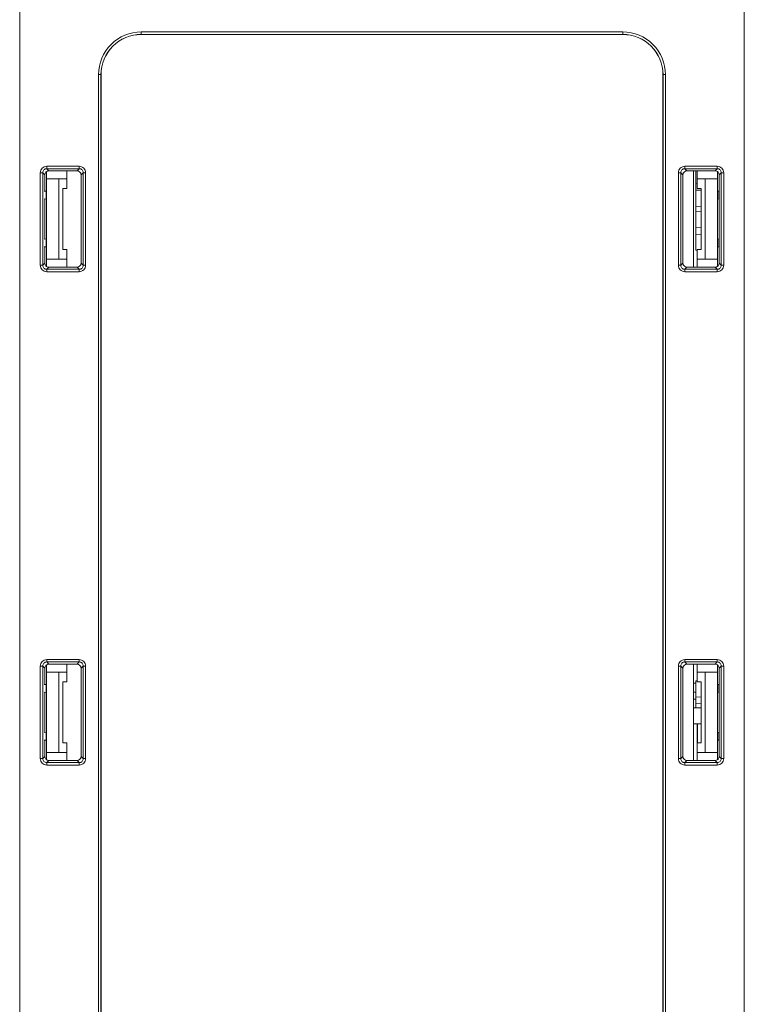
# Model space of a CAD drawing. Header units: millimetres. Extents: x -594 to 595, y -419 to 422.
# Tile 112 of 124: x 150 to 241, y 167 to 290. Entities that reach past the tile are written whole.
import ezdxf

# ---------------------------------------------------------------- set-up
doc = ezdxf.new("R2010")
doc.units = ezdxf.units.MM
doc.header["$MEASUREMENT"] = 0
doc.layers.add('layer 1', color=7, linetype='Continuous')

msp = doc.modelspace()

# ---------------------------------------------------------------- linework, layer by layer
at = {"layer": 'layer 1', "lineweight": 9}
for points in [[(150.2181, 48.7951), (150.2181, 48.7951), (150.2181, 296.0653), (150.2181, 296.0653)], [(240.503, 296.0653), (240.503, 296.0653), (240.503, 48.7951), (240.503, 48.7951)], [(165.3605, 288.3565), (165.3605, 288.3565), (165.3605, 288.6751), (165.3605, 288.6751)], [(225.3605, 288.6751), (225.3605, 288.6751), (165.3605, 288.6751), (165.3605, 288.6751)], [(225.3605, 288.6751), (225.3605, 288.6751), (225.3605, 288.3565), (225.3605, 288.3565)], [(165.3605, 288.3763), (165.3605, 288.3763), (225.3605, 288.3763), (225.3605, 288.3763)], [(165.3605, 288.3565), (165.3605, 288.3565), (225.3605, 288.3565), (225.3605, 288.3565)], [(160.0418, 283.3565), (160.0418, 283.3565), (160.0418, 63.3565), (160.0418, 63.3565)], [(160.0418, 283.3565), (160.0418, 283.3565), (160.3605, 283.3565), (160.3605, 283.3565)], [(160.3407, 63.3565), (160.3407, 63.3565), (160.3407, 283.3565), (160.3407, 283.3565)], [(160.3605, 63.3565), (160.3605, 63.3565), (160.3605, 283.3565), (160.3605, 283.3565)], [(230.3605, 283.3565), (230.3605, 283.3565), (230.3605, 63.3565), (230.3605, 63.3565)], [(230.3605, 283.3565), (230.3605, 283.3565), (230.6791, 283.3565), (230.6791, 283.3565)], [(230.3803, 283.3565), (230.3803, 283.3565), (230.3803, 63.3565), (230.3803, 63.3565)], [(230.6791, 63.3565), (230.6791, 63.3565), (230.6791, 283.3565), (230.6791, 283.3565)], [(153.5818, 271.2821), (153.5417, 271.256), (153.5056, 271.2244), (153.4744, 271.1882)], [(153.5818, 271.2821), (153.6593, 271.3324), (153.755, 271.3616), (153.8474, 271.3616)], [(153.5865, 271.6298), (153.5865, 271.6298), (153.5865, 271.9294), (153.5865, 271.9294)], [(157.6345, 271.9294), (157.6345, 271.9294), (153.5865, 271.9294), (153.5865, 271.9294)], [(153.5865, 271.6298), (153.5865, 271.6298), (153.8529, 271.3624), (153.8529, 271.3624)], [(153.5865, 271.6298), (153.5865, 271.6298), (157.6345, 271.6298), (157.6345, 271.6298)], [(153.8529, 271.3624), (153.8529, 271.3624), (157.3645, 271.3608), (157.3645, 271.3608)], [(156.1105, 271.3614), (156.1105, 271.3614), (156.1105, 269.1565), (156.1105, 269.1565)], [(157.3586, 271.3616), (157.4741, 271.3617), (157.5962, 271.3191), (157.685, 271.2451)], [(157.3645, 271.3608), (157.3645, 271.3608), (157.6345, 271.6298), (157.6345, 271.6298)], [(157.6345, 271.9294), (157.6345, 271.9294), (157.6345, 271.6298), (157.6345, 271.6298)], [(233.0361, 271.245), (233.1251, 271.3192), (233.2477, 271.3616), (233.3635, 271.3615)], [(233.0865, 271.6298), (233.0865, 271.6298), (233.0865, 271.9294), (233.0865, 271.9294)], [(237.1345, 271.9294), (237.1345, 271.9294), (233.0865, 271.9294), (233.0865, 271.9294)], [(233.0865, 271.6298), (233.0865, 271.6298), (237.1345, 271.6298), (237.1345, 271.6298)], [(233.0865, 271.6298), (233.0865, 271.6298), (233.3566, 271.3607), (233.3566, 271.3607)], [(233.3566, 271.3607), (233.3566, 271.3607), (236.868, 271.3623), (236.868, 271.3623)], [(234.1605, 259.3519), (234.1605, 259.3519), (234.1605, 271.3611), (234.1605, 271.3611)], [(234.4605, 261.4521), (234.4605, 261.4521), (234.4605, 271.3612), (234.4605, 271.3612)], [(234.6105, 269.1565), (234.6105, 269.1565), (234.6105, 271.3613), (234.6105, 271.3613)], [(236.868, 271.3623), (236.868, 271.3623), (237.1345, 271.6298), (237.1345, 271.6298)], [(236.8735, 271.3615), (236.9749, 271.3615), (237.0806, 271.3259), (237.1624, 271.2659)], [(237.1345, 271.9294), (237.1345, 271.9294), (237.1345, 271.6298), (237.1345, 271.6298)], [(152.7876, 271.1305), (152.7876, 271.1305), (152.7876, 259.5825), (152.7876, 259.5825)], [(153.0871, 271.1305), (153.0871, 271.1305), (152.7876, 271.1305), (152.7876, 271.1305)], [(153.0871, 259.5825), (153.0871, 259.5825), (153.0871, 271.1305), (153.0871, 271.1305)], [(153.3543, 270.8633), (153.3543, 270.8633), (153.0871, 271.1305), (153.0871, 271.1305)], [(153.4744, 271.1882), (153.3969, 271.0978), (153.3543, 270.9826), (153.3543, 270.8633)], [(153.3543, 268.8147), (153.3543, 268.8147), (153.3543, 270.8633), (153.3543, 270.8633)], [(153.5605, 259.4495), (153.5605, 259.4495), (153.5605, 271.2634), (153.5605, 271.2634)], [(153.5605, 270.3565), (153.5605, 270.3565), (156.0793, 270.3565), (156.0793, 270.3565)], [(155.1105, 260.3565), (155.1105, 260.3565), (155.1105, 270.3565), (155.1105, 270.3565)], [(157.8646, 270.8613), (157.8646, 271.0096), (157.7988, 271.1502), (157.685, 271.2451)], [(158.1338, 271.1305), (158.1338, 271.1305), (157.8646, 270.8613), (157.8646, 270.8613)], [(157.8646, 270.8613), (157.8646, 270.8613), (157.8646, 259.8517), (157.8646, 259.8517)], [(158.1338, 271.1305), (158.1338, 271.1305), (158.1338, 259.5825), (158.1338, 259.5825)], [(158.1338, 271.1305), (158.1338, 271.1305), (158.4334, 271.1305), (158.4334, 271.1305)], [(158.4334, 259.5825), (158.4334, 259.5825), (158.4334, 271.1305), (158.4334, 271.1305)], [(232.2876, 271.1305), (232.2876, 271.1305), (232.2876, 259.5825), (232.2876, 259.5825)], [(232.5871, 271.1305), (232.5871, 271.1305), (232.2876, 271.1305), (232.2876, 271.1305)], [(232.5871, 259.5825), (232.5871, 259.5825), (232.5871, 271.1305), (232.5871, 271.1305)], [(232.8565, 270.8612), (232.8565, 270.8612), (232.5871, 271.1305), (232.5871, 271.1305)], [(233.0361, 271.245), (232.9223, 271.1502), (232.8565, 271.0096), (232.8565, 270.8612)], [(232.8565, 259.8518), (232.8565, 259.8518), (232.8565, 270.8612), (232.8565, 270.8612)], [(237.1605, 270.3565), (237.1605, 270.3565), (234.6105, 270.3565), (234.6105, 270.3565)], [(235.6105, 270.3565), (235.6105, 270.3565), (235.6105, 260.3565), (235.6105, 260.3565)], [(237.1605, 259.4497), (237.1605, 259.4497), (237.1605, 271.2633), (237.1605, 271.2633)], [(237.2465, 271.1881), (237.2215, 271.2172), (237.1933, 271.2433), (237.1624, 271.2659)], [(237.3666, 270.8633), (237.3666, 270.9825), (237.324, 271.0977), (237.2465, 271.1881)], [(237.6338, 271.1305), (237.6338, 271.1305), (237.3666, 270.8633), (237.3666, 270.8633)], [(237.3666, 270.8633), (237.3666, 270.8633), (237.3666, 259.8497), (237.3666, 259.8497)], [(237.6338, 271.1305), (237.6338, 271.1305), (237.6338, 259.5825), (237.6338, 259.5825)], [(237.6338, 271.1305), (237.6338, 271.1305), (237.9334, 271.1305), (237.9334, 271.1305)], [(237.9334, 259.5825), (237.9334, 259.5825), (237.9334, 271.1305), (237.9334, 271.1305)], [(153.2618, 268.8147), (153.2618, 268.8147), (153.5605, 268.8408), (153.5605, 268.8408)], [(153.4983, 267.8507), (153.4983, 267.8507), (153.4983, 268.8354), (153.4983, 268.8354)], [(155.5905, 261.5565), (155.5905, 261.5565), (155.5905, 269.1565), (155.5905, 269.1565)], [(156.1006, 269.1565), (156.1006, 269.1565), (155.5905, 269.1565), (155.5905, 269.1565)], [(234.6105, 269.7648), (234.6105, 269.7648), (234.4605, 269.7609), (234.4605, 269.7609)], [(235.1247, 268.9347), (235.1247, 268.9347), (234.4605, 268.9521), (234.4605, 268.9521)], [(235.1305, 269.1565), (235.1305, 269.1565), (234.6105, 269.1565), (234.6105, 269.1565)], [(235.1305, 269.1565), (235.1305, 269.1565), (235.1305, 261.5565), (235.1305, 261.5565)], [(237.1605, 268.8408), (237.1605, 268.8408), (237.3596, 268.8234), (237.3596, 268.8234)], [(237.2103, 268.8365), (237.2103, 268.8365), (237.2103, 267.8496), (237.2103, 267.8496)], [(237.3596, 267.8627), (237.3596, 267.8627), (237.3596, 268.8234), (237.3596, 268.8234)], [(153.2618, 267.8714), (153.2618, 267.8714), (153.5605, 267.8453), (153.5605, 267.8453)], [(153.3543, 262.8416), (153.3543, 262.8416), (153.3543, 267.8507), (153.3543, 267.8507)], [(237.3596, 267.8627), (237.3596, 267.8627), (237.1605, 267.8453), (237.1605, 267.8453)], [(235.1305, 266.9345), (235.1305, 266.9345), (234.4605, 266.9521), (234.4605, 266.9521)], [(234.4605, 266.2609), (234.4605, 266.2609), (235.1305, 266.2785), (235.1305, 266.2785)], [(235.1305, 264.2785), (235.1305, 264.2785), (234.4605, 264.2609), (234.4605, 264.2609)], [(153.2618, 262.8416), (153.2618, 262.8416), (153.5605, 262.8677), (153.5605, 262.8677)], [(153.4983, 261.8776), (153.4983, 261.8776), (153.4983, 262.8622), (153.4983, 262.8622)], [(235.1305, 263.4345), (235.1305, 263.4345), (234.4605, 263.4521), (234.4605, 263.4521)], [(237.1605, 262.8677), (237.1605, 262.8677), (237.3596, 262.8503), (237.3596, 262.8503)], [(237.2103, 262.8633), (237.2103, 262.8633), (237.2103, 261.8765), (237.2103, 261.8765)], [(237.3596, 261.8896), (237.3596, 261.8896), (237.3596, 262.8503), (237.3596, 262.8503)], [(153.2618, 261.8983), (153.2618, 261.8983), (153.5605, 261.8722), (153.5605, 261.8722)], [(153.3543, 259.8497), (153.3543, 259.8497), (153.3543, 261.8776), (153.3543, 261.8776)], [(155.5905, 261.5565), (155.5905, 261.5565), (156.1006, 261.5565), (156.1006, 261.5565)], [(156.1105, 261.5565), (156.1105, 261.5565), (156.1105, 259.3516), (156.1105, 259.3516)], [(234.6105, 261.5565), (234.6105, 261.5565), (234.6105, 259.3517), (234.6105, 259.3517)], [(235.1305, 261.5565), (235.1305, 261.5565), (234.6105, 261.5565), (234.6105, 261.5565)], [(237.3596, 261.8896), (237.3596, 261.8896), (237.1605, 261.8722), (237.1605, 261.8722)], [(153.5605, 260.3565), (153.5605, 260.3565), (156.0793, 260.3565), (156.0793, 260.3565)], [(234.6076, 261.4482), (234.6076, 261.4482), (234.4605, 261.4521), (234.4605, 261.4521)], [(234.6105, 260.3565), (234.6105, 260.3565), (234.6105, 259.3517), (234.6105, 259.3517)], [(234.6111, 260.3565), (234.6111, 260.3565), (237.1605, 260.3565), (237.1605, 260.3565)], [(153.0871, 259.5825), (153.0871, 259.5825), (152.7876, 259.5825), (152.7876, 259.5825)], [(153.0871, 259.5825), (153.0871, 259.5825), (153.3543, 259.8497), (153.3543, 259.8497)], [(153.3543, 259.8497), (153.3543, 259.7304), (153.3969, 259.6152), (153.4744, 259.5248)], [(153.8474, 259.3514), (153.7103, 259.3515), (153.5637, 259.4207), (153.4744, 259.5248)], [(153.8529, 259.3506), (153.8529, 259.3506), (153.5865, 259.0831), (153.5865, 259.0831)], [(153.5865, 258.7836), (153.5865, 258.7836), (153.5865, 259.0831), (153.5865, 259.0831)], [(157.6345, 259.0831), (157.6345, 259.0831), (153.5865, 259.0831), (153.5865, 259.0831)], [(157.3645, 259.3522), (157.3645, 259.3522), (153.8529, 259.3506), (153.8529, 259.3506)], [(157.685, 259.4679), (157.596, 259.3937), (157.4733, 259.3513), (157.3575, 259.3514)], [(157.6345, 259.0831), (157.6345, 259.0831), (157.3645, 259.3522), (157.3645, 259.3522)], [(157.6345, 259.0831), (157.6345, 259.0831), (157.6345, 258.7836), (157.6345, 258.7836)], [(157.685, 259.4679), (157.7988, 259.5628), (157.8646, 259.7033), (157.8646, 259.8517)], [(157.8646, 259.8517), (157.8646, 259.8517), (158.1338, 259.5825), (158.1338, 259.5825)], [(158.4334, 259.5825), (158.4334, 259.5825), (158.1338, 259.5825), (158.1338, 259.5825)], [(232.5871, 259.5825), (232.5871, 259.5825), (232.2876, 259.5825), (232.2876, 259.5825)], [(232.5871, 259.5825), (232.5871, 259.5825), (232.8565, 259.8518), (232.8565, 259.8518)], [(232.8565, 259.8518), (232.8565, 259.7034), (232.9223, 259.5628), (233.0361, 259.468)], [(233.3624, 259.3514), (233.2469, 259.3514), (233.1248, 259.394), (233.0361, 259.468)], [(233.3566, 259.3522), (233.3566, 259.3522), (233.0865, 259.0831), (233.0865, 259.0831)], [(233.0865, 258.7836), (233.0865, 258.7836), (233.0865, 259.0831), (233.0865, 259.0831)], [(237.1345, 259.0831), (237.1345, 259.0831), (233.0865, 259.0831), (233.0865, 259.0831)], [(236.868, 259.3506), (236.868, 259.3506), (233.3566, 259.3522), (233.3566, 259.3522)], [(237.1345, 259.0831), (237.1345, 259.0831), (236.868, 259.3506), (236.868, 259.3506)], [(237.1391, 259.431), (237.0616, 259.3807), (236.9659, 259.3515), (236.8735, 259.3514)], [(237.1345, 259.0831), (237.1345, 259.0831), (237.1345, 258.7836), (237.1345, 258.7836)], [(237.1391, 259.431), (237.1792, 259.457), (237.2153, 259.4886), (237.2465, 259.5248)], [(237.2465, 259.5248), (237.324, 259.6153), (237.3666, 259.7305), (237.3666, 259.8497)], [(237.3666, 259.8497), (237.3666, 259.8497), (237.6338, 259.5825), (237.6338, 259.5825)], [(237.9334, 259.5825), (237.9334, 259.5825), (237.6338, 259.5825), (237.6338, 259.5825)], [(153.5865, 258.7836), (153.5865, 258.7836), (157.6345, 258.7836), (157.6345, 258.7836)], [(233.0865, 258.7836), (233.0865, 258.7836), (237.1345, 258.7836), (237.1345, 258.7836)], [(153.5865, 210.1298), (153.5865, 210.1298), (153.5865, 210.4294), (153.5865, 210.4294)], [(157.6345, 210.4294), (157.6345, 210.4294), (153.5865, 210.4294), (153.5865, 210.4294)], [(153.5865, 210.1298), (153.5865, 210.1298), (153.8529, 209.8624), (153.8529, 209.8624)], [(153.5865, 210.1298), (153.5865, 210.1298), (157.6345, 210.1298), (157.6345, 210.1298)], [(157.3645, 209.8608), (157.3645, 209.8608), (157.6345, 210.1298), (157.6345, 210.1298)], [(157.6345, 210.4294), (157.6345, 210.4294), (157.6345, 210.1298), (157.6345, 210.1298)], [(233.0865, 210.1298), (233.0865, 210.1298), (233.0865, 210.4294), (233.0865, 210.4294)], [(237.1345, 210.4294), (237.1345, 210.4294), (233.0865, 210.4294), (233.0865, 210.4294)], [(233.0865, 210.1298), (233.0865, 210.1298), (237.1345, 210.1298), (237.1345, 210.1298)], [(233.0865, 210.1298), (233.0865, 210.1298), (233.3566, 209.8607), (233.3566, 209.8607)], [(236.868, 209.8623), (236.868, 209.8623), (237.1345, 210.1298), (237.1345, 210.1298)], [(237.1345, 210.4294), (237.1345, 210.4294), (237.1345, 210.1298), (237.1345, 210.1298)], [(152.7876, 209.6305), (152.7876, 209.6305), (152.7876, 198.0825), (152.7876, 198.0825)], [(152.7876, 209.6305), (152.7876, 209.6305), (153.0871, 209.6305), (153.0871, 209.6305)], [(153.0871, 198.0825), (153.0871, 198.0825), (153.0871, 209.6305), (153.0871, 209.6305)], [(153.3543, 209.3633), (153.3543, 209.3633), (153.0871, 209.6305), (153.0871, 209.6305)], [(153.4744, 209.6882), (153.3969, 209.5978), (153.3543, 209.4826), (153.3543, 209.3633)], [(153.3543, 207.3147), (153.3543, 207.3147), (153.3543, 209.3633), (153.3543, 209.3633)], [(153.5818, 209.7821), (153.5417, 209.756), (153.5056, 209.7244), (153.4744, 209.6882)], [(153.5605, 197.9495), (153.5605, 197.9495), (153.5605, 209.7634), (153.5605, 209.7634)], [(153.5605, 208.8565), (153.5605, 208.8565), (156.0793, 208.8565), (156.0793, 208.8565)], [(153.5818, 209.7821), (153.6593, 209.8324), (153.755, 209.8616), (153.8474, 209.8616)], [(153.8529, 209.8624), (153.8529, 209.8624), (157.3645, 209.8608), (157.3645, 209.8608)], [(155.1105, 198.8565), (155.1105, 198.8565), (155.1105, 208.8565), (155.1105, 208.8565)], [(156.1105, 209.8614), (156.1105, 209.8614), (156.1105, 207.6565), (156.1105, 207.6565)], [(157.3586, 209.8616), (157.4741, 209.8617), (157.5962, 209.8191), (157.685, 209.7451)], [(157.8646, 209.3613), (157.8646, 209.5096), (157.7988, 209.6502), (157.685, 209.7451)], [(158.1338, 209.6305), (158.1338, 209.6305), (157.8646, 209.3613), (157.8646, 209.3613)], [(157.8646, 209.3613), (157.8646, 209.3613), (157.8646, 198.3517), (157.8646, 198.3517)], [(158.1338, 209.6305), (158.1338, 209.6305), (158.1338, 198.0825), (158.1338, 198.0825)], [(158.1338, 209.6305), (158.1338, 209.6305), (158.4334, 209.6305), (158.4334, 209.6305)], [(158.4334, 198.0825), (158.4334, 198.0825), (158.4334, 209.6305), (158.4334, 209.6305)], [(232.2876, 209.6305), (232.2876, 209.6305), (232.2876, 198.0825), (232.2876, 198.0825)], [(232.2876, 209.6305), (232.2876, 209.6305), (232.5871, 209.6305), (232.5871, 209.6305)], [(232.5871, 198.0825), (232.5871, 198.0825), (232.5871, 209.6305), (232.5871, 209.6305)], [(232.8565, 209.3612), (232.8565, 209.3612), (232.5871, 209.6305), (232.5871, 209.6305)], [(233.0361, 209.745), (232.9223, 209.6502), (232.8565, 209.5096), (232.8565, 209.3612)], [(232.8565, 198.3518), (232.8565, 198.3518), (232.8565, 209.3612), (232.8565, 209.3612)], [(233.0361, 209.745), (233.1251, 209.8192), (233.2477, 209.8616), (233.3635, 209.8615)], [(233.3566, 209.8607), (233.3566, 209.8607), (236.868, 209.8623), (236.868, 209.8623)], [(234.1605, 197.8519), (234.1605, 197.8519), (234.1605, 209.8611), (234.1605, 209.8611)], [(234.6105, 207.6565), (234.6105, 207.6565), (234.6105, 209.8613), (234.6105, 209.8613)], [(234.6107, 207.6565), (234.6107, 207.6565), (234.6118, 208.8565), (234.6118, 208.8565)], [(234.6111, 208.8565), (234.6111, 208.8565), (234.6111, 209.8613), (234.6111, 209.8613)], [(237.1605, 208.8565), (237.1605, 208.8565), (234.6111, 208.8565), (234.6111, 208.8565)], [(235.6105, 208.8565), (235.6105, 208.8565), (235.6105, 198.8565), (235.6105, 198.8565)], [(236.8735, 209.8615), (236.9749, 209.8615), (237.0806, 209.8259), (237.1624, 209.7659)], [(237.1605, 197.9497), (237.1605, 197.9497), (237.1605, 209.7633), (237.1605, 209.7633)], [(237.2465, 209.6881), (237.2215, 209.7172), (237.1933, 209.7433), (237.1624, 209.7659)], [(237.3666, 209.3633), (237.3666, 209.4825), (237.324, 209.5977), (237.2465, 209.6881)], [(237.6338, 209.6305), (237.6338, 209.6305), (237.3666, 209.3633), (237.3666, 209.3633)], [(237.3666, 209.3633), (237.3666, 209.3633), (237.3666, 198.3497), (237.3666, 198.3497)], [(237.6338, 209.6305), (237.6338, 209.6305), (237.6338, 198.0825), (237.6338, 198.0825)], [(237.6338, 209.6305), (237.6338, 209.6305), (237.9334, 209.6305), (237.9334, 209.6305)], [(237.9334, 198.0825), (237.9334, 198.0825), (237.9334, 209.6305), (237.9334, 209.6305)], [(155.5905, 200.0565), (155.5905, 200.0565), (155.5905, 207.6565), (155.5905, 207.6565)], [(156.1006, 207.6565), (156.1006, 207.6565), (155.5905, 207.6565), (155.5905, 207.6565)], [(234.1605, 207.5065), (234.1605, 207.5065), (234.4232, 207.5065), (234.4232, 207.5065)], [(234.6076, 207.7648), (234.6076, 207.7648), (234.4605, 207.7609), (234.4605, 207.7609)], [(234.4605, 204.4357), (234.4605, 204.4357), (234.4605, 207.7609), (234.4605, 207.7609)], [(235.1305, 207.6565), (235.1305, 207.6565), (234.6105, 207.6565), (234.6105, 207.6565)], [(235.1305, 207.6565), (235.1305, 207.6565), (235.1305, 200.0565), (235.1305, 200.0565)], [(153.2618, 207.3147), (153.2618, 207.3147), (153.5605, 207.3408), (153.5605, 207.3408)], [(153.2618, 206.3714), (153.2618, 206.3714), (153.5605, 206.3453), (153.5605, 206.3453)], [(153.3543, 201.3416), (153.3543, 201.3416), (153.3543, 206.3507), (153.3543, 206.3507)], [(153.4983, 206.3507), (153.4983, 206.3507), (153.4983, 207.3354), (153.4983, 207.3354)], [(234.4232, 206.3565), (234.4232, 206.3565), (234.1605, 206.3565), (234.1605, 206.3565)], [(237.1605, 207.3408), (237.1605, 207.3408), (237.3596, 207.3234), (237.3596, 207.3234)], [(237.3596, 206.3627), (237.3596, 206.3627), (237.1605, 206.3453), (237.1605, 206.3453)], [(237.2103, 207.3365), (237.2103, 207.3365), (237.2103, 206.3496), (237.2103, 206.3496)], [(237.3596, 206.3627), (237.3596, 206.3627), (237.3596, 207.3234), (237.3596, 207.3234)], [(234.4605, 205.5065), (234.4605, 205.5065), (234.1605, 205.5065), (234.1605, 205.5065)], [(235.1305, 205.7785), (235.1305, 205.7785), (234.4605, 205.7609), (234.4605, 205.7609)], [(234.1605, 204.4357), (234.1605, 204.4357), (235.1305, 204.4357), (235.1305, 204.4357)], [(235.1305, 204.9345), (235.1305, 204.9345), (234.4605, 204.9521), (234.4605, 204.9521)], [(153.2618, 201.3416), (153.2618, 201.3416), (153.5605, 201.3677), (153.5605, 201.3677)], [(153.4983, 200.3776), (153.4983, 200.3776), (153.4983, 201.3622), (153.4983, 201.3622)], [(234.1605, 202.4357), (234.1605, 202.4357), (235.1305, 202.4357), (235.1305, 202.4357)], [(234.6105, 197.8517), (234.6105, 197.8517), (234.6105, 202.4357), (234.6105, 202.4357)], [(234.6803, 202.4357), (234.6803, 202.4357), (234.6803, 200.0565), (234.6803, 200.0565)], [(237.1605, 201.3677), (237.1605, 201.3677), (237.3596, 201.3503), (237.3596, 201.3503)], [(237.2103, 201.3633), (237.2103, 201.3633), (237.2103, 200.3765), (237.2103, 200.3765)], [(237.3596, 200.3896), (237.3596, 200.3896), (237.3596, 201.3503), (237.3596, 201.3503)], [(153.2618, 200.3983), (153.2618, 200.3983), (153.5605, 200.3722), (153.5605, 200.3722)], [(153.3543, 198.3497), (153.3543, 198.3497), (153.3543, 200.3776), (153.3543, 200.3776)], [(237.3596, 200.3896), (237.3596, 200.3896), (237.1605, 200.3722), (237.1605, 200.3722)], [(153.5605, 198.8565), (153.5605, 198.8565), (156.0793, 198.8565), (156.0793, 198.8565)], [(155.5905, 200.0565), (155.5905, 200.0565), (156.1006, 200.0565), (156.1006, 200.0565)], [(156.1105, 200.0565), (156.1105, 200.0565), (156.1105, 197.8516), (156.1105, 197.8516)], [(235.1305, 200.0565), (235.1305, 200.0565), (234.6105, 200.0565), (234.6105, 200.0565)], [(234.6119, 198.8565), (234.6119, 199.2565), (234.6105, 199.6565), (234.6105, 200.0565)], [(234.6111, 197.8517), (234.6111, 197.8517), (234.6111, 198.8565), (234.6111, 198.8565)], [(234.6111, 198.8565), (234.6111, 198.8565), (237.1605, 198.8565), (237.1605, 198.8565)], [(153.0871, 198.0825), (153.0871, 198.0825), (152.7876, 198.0825), (152.7876, 198.0825)], [(153.0871, 198.0825), (153.0871, 198.0825), (153.3543, 198.3497), (153.3543, 198.3497)], [(153.3543, 198.3497), (153.3543, 198.2304), (153.3969, 198.1152), (153.4744, 198.0248)], [(153.8474, 197.8514), (153.7103, 197.8515), (153.5637, 197.9207), (153.4744, 198.0248)], [(153.8529, 197.8506), (153.8529, 197.8506), (153.5865, 197.5831), (153.5865, 197.5831)], [(157.3645, 197.8522), (157.3645, 197.8522), (153.8529, 197.8506), (153.8529, 197.8506)], [(157.685, 197.9679), (157.596, 197.8937), (157.4733, 197.8513), (157.3575, 197.8514)], [(157.6345, 197.5831), (157.6345, 197.5831), (157.3645, 197.8522), (157.3645, 197.8522)], [(157.685, 197.9679), (157.7988, 198.0628), (157.8646, 198.2033), (157.8646, 198.3517)], [(157.8646, 198.3517), (157.8646, 198.3517), (158.1338, 198.0825), (158.1338, 198.0825)], [(158.1338, 198.0825), (158.1338, 198.0825), (158.4334, 198.0825), (158.4334, 198.0825)], [(232.5871, 198.0825), (232.5871, 198.0825), (232.2876, 198.0825), (232.2876, 198.0825)], [(232.5871, 198.0825), (232.5871, 198.0825), (232.8565, 198.3518), (232.8565, 198.3518)], [(232.8565, 198.3518), (232.8565, 198.2034), (232.9223, 198.0628), (233.0361, 197.968)], [(233.3624, 197.8514), (233.2469, 197.8514), (233.1248, 197.894), (233.0361, 197.968)], [(233.3566, 197.8522), (233.3566, 197.8522), (233.0865, 197.5831), (233.0865, 197.5831)], [(236.868, 197.8506), (236.868, 197.8506), (233.3566, 197.8522), (233.3566, 197.8522)], [(237.1345, 197.5831), (237.1345, 197.5831), (236.868, 197.8506), (236.868, 197.8506)], [(237.1391, 197.931), (237.0616, 197.8807), (236.9659, 197.8515), (236.8735, 197.8514)], [(237.1391, 197.931), (237.1792, 197.957), (237.2153, 197.9886), (237.2465, 198.0248)], [(237.2465, 198.0248), (237.324, 198.1153), (237.3666, 198.2305), (237.3666, 198.3497)], [(237.3666, 198.3497), (237.3666, 198.3497), (237.6338, 198.0825), (237.6338, 198.0825)], [(237.9334, 198.0825), (237.9334, 198.0825), (237.6338, 198.0825), (237.6338, 198.0825)], [(153.5865, 197.2836), (153.5865, 197.2836), (153.5865, 197.5831), (153.5865, 197.5831)], [(157.6345, 197.5831), (157.6345, 197.5831), (153.5865, 197.5831), (153.5865, 197.5831)], [(153.5865, 197.2836), (153.5865, 197.2836), (157.6345, 197.2836), (157.6345, 197.2836)], [(157.6345, 197.5831), (157.6345, 197.5831), (157.6345, 197.2836), (157.6345, 197.2836)], [(233.0865, 197.5831), (233.0865, 197.5831), (233.0865, 197.2836), (233.0865, 197.2836)], [(237.1345, 197.5831), (237.1345, 197.5831), (233.0865, 197.5831), (233.0865, 197.5831)], [(233.0865, 197.2836), (233.0865, 197.2836), (237.1345, 197.2836), (237.1345, 197.2836)], [(237.1345, 197.5831), (237.1345, 197.5831), (237.1345, 197.2836), (237.1345, 197.2836)]]:
    msp.add_open_spline(points, degree=3, dxfattribs=at)
for points in [[(165.3605, 288.6751), (163.9499, 288.6751), (162.5971, 288.1148), (161.5996, 287.1173), (161.5996, 287.1173), (160.6022, 286.1199), (160.0418, 284.7671), (160.0418, 283.3565)], [(230.6791, 283.3565), (230.6791, 284.7671), (230.1188, 286.1199), (229.1213, 287.1173), (229.1213, 287.1173), (228.1239, 288.1148), (226.7711, 288.6751), (225.3605, 288.6751)], [(165.3605, 288.3763), (164.0292, 288.3763), (162.7524, 287.8474), (161.811, 286.906), (161.811, 286.906), (160.8696, 285.9646), (160.3407, 284.6878), (160.3407, 283.3565)], [(165.3605, 288.3565), (164.0344, 288.3565), (162.7626, 287.8297), (161.825, 286.892), (161.825, 286.892), (160.8873, 285.9543), (160.3605, 284.6826), (160.3605, 283.3565)], [(230.3803, 283.3565), (230.3803, 284.6878), (229.8514, 285.9646), (228.91, 286.906), (228.91, 286.906), (227.9686, 287.8474), (226.6918, 288.3763), (225.3605, 288.3763)], [(230.3605, 283.3565), (230.3605, 284.6826), (229.8337, 285.9543), (228.896, 286.892), (228.896, 286.892), (227.9583, 287.8297), (226.6866, 288.3565), (225.3605, 288.3565)], [(153.5865, 271.9294), (153.3826, 271.9294), (153.1702, 271.8443), (153.0214, 271.6955), (153.0214, 271.6955), (152.8727, 271.5467), (152.7876, 271.3343), (152.7876, 271.1305)], [(153.586, 271.6298), (153.4585, 271.6299), (153.3255, 271.5768), (153.2326, 271.4837), (153.2326, 271.4837), (153.1398, 271.3907), (153.0869, 271.2578), (153.0871, 271.1305)], [(158.1338, 271.1305), (158.134, 271.2581), (158.0809, 271.3913), (157.9877, 271.4844), (157.9877, 271.4844), (157.8945, 271.5773), (157.7615, 271.6302), (157.634, 271.6298)], [(158.4334, 271.1305), (158.4334, 271.3344), (158.3483, 271.5468), (158.1995, 271.6955), (158.1995, 271.6955), (158.0507, 271.8443), (157.8383, 271.9294), (157.6345, 271.9294)], [(232.2876, 271.1305), (232.2922, 271.3343), (232.3736, 271.5479), (232.5213, 271.6958), (232.5213, 271.6958), (232.6689, 271.8436), (232.8826, 271.9258), (233.0865, 271.9294)], [(233.087, 271.6298), (232.9593, 271.6302), (232.8261, 271.5771), (232.733, 271.484), (232.733, 271.484), (232.6399, 271.391), (232.5869, 271.258), (232.5871, 271.1305)], [(237.1345, 271.9294), (237.3383, 271.9248), (237.5519, 271.8433), (237.6997, 271.6957), (237.6997, 271.6957), (237.8476, 271.5481), (237.9298, 271.3343), (237.9334, 271.1305)], [(237.6338, 271.1305), (237.634, 271.258), (237.581, 271.391), (237.488, 271.484), (237.488, 271.484), (237.3951, 271.5769), (237.2623, 271.6299), (237.135, 271.6298)], [(152.7876, 259.5825), (152.7876, 259.3786), (152.8727, 259.1662), (153.0215, 259.0175), (153.0215, 259.0175), (153.1702, 258.8687), (153.3827, 258.7836), (153.5865, 258.7836)], [(153.0871, 259.5825), (153.087, 259.455), (153.14, 259.322), (153.233, 259.229), (153.233, 259.229), (153.3259, 259.1361), (153.4586, 259.0831), (153.586, 259.0831)], [(157.634, 259.0832), (157.7616, 259.0828), (157.8949, 259.1358), (157.988, 259.229), (157.988, 259.229), (158.081, 259.322), (158.134, 259.455), (158.1338, 259.5825)], [(157.6345, 258.7836), (157.8384, 258.7836), (158.0508, 258.8687), (158.1995, 259.0175), (158.1995, 259.0175), (158.3483, 259.1662), (158.4334, 259.3787), (158.4334, 259.5825)], [(233.0865, 258.7836), (232.8826, 258.7882), (232.6691, 258.8696), (232.5212, 259.0173), (232.5212, 259.0173), (232.3734, 259.1649), (232.2912, 259.3786), (232.2876, 259.5825)], [(232.5871, 259.5825), (232.587, 259.4548), (232.6401, 259.3217), (232.7333, 259.2286), (232.7333, 259.2286), (232.8264, 259.1357), (232.9595, 259.0828), (233.087, 259.0831)], [(237.9334, 259.5825), (237.9288, 259.3787), (237.8473, 259.1651), (237.6997, 259.0172), (237.6997, 259.0172), (237.5521, 258.8694), (237.3383, 258.7872), (237.1345, 258.7836)], [(237.135, 259.0831), (237.2625, 259.0831), (237.3954, 259.1362), (237.4884, 259.2293), (237.4884, 259.2293), (237.5812, 259.3223), (237.634, 259.4552), (237.6338, 259.5825)], [(153.5865, 210.4294), (153.3826, 210.4294), (153.1702, 210.3443), (153.0214, 210.1955), (153.0214, 210.1955), (152.8727, 210.0467), (152.7876, 209.8343), (152.7876, 209.6305)], [(153.586, 210.1298), (153.4585, 210.1299), (153.3255, 210.0768), (153.2326, 209.9837), (153.2326, 209.9837), (153.1398, 209.8907), (153.0869, 209.7578), (153.0871, 209.6305)], [(158.1338, 209.6305), (158.134, 209.7581), (158.0809, 209.8913), (157.9877, 209.9844), (157.9877, 209.9844), (157.8945, 210.0773), (157.7615, 210.1302), (157.634, 210.1298)], [(158.4334, 209.6305), (158.4334, 209.8344), (158.3483, 210.0468), (158.1995, 210.1955), (158.1995, 210.1955), (158.0507, 210.3443), (157.8383, 210.4294), (157.6345, 210.4294)], [(232.2876, 209.6305), (232.2922, 209.8343), (232.3736, 210.0479), (232.5213, 210.1958), (232.5213, 210.1958), (232.6689, 210.3436), (232.8826, 210.4258), (233.0865, 210.4294)], [(233.087, 210.1298), (232.9593, 210.1302), (232.8261, 210.0771), (232.733, 209.984), (232.733, 209.984), (232.6399, 209.891), (232.5869, 209.758), (232.5871, 209.6305)], [(237.1345, 210.4294), (237.3383, 210.4248), (237.5519, 210.3433), (237.6997, 210.1957), (237.6997, 210.1957), (237.8476, 210.0481), (237.9298, 209.8343), (237.9334, 209.6305)], [(237.6338, 209.6305), (237.634, 209.758), (237.581, 209.891), (237.488, 209.984), (237.488, 209.984), (237.3951, 210.0769), (237.2623, 210.1299), (237.135, 210.1298)], [(152.7876, 198.0825), (152.7876, 197.8786), (152.8727, 197.6662), (153.0215, 197.5175), (153.0215, 197.5175), (153.1702, 197.3687), (153.3827, 197.2836), (153.5865, 197.2836)], [(153.0871, 198.0825), (153.087, 197.955), (153.14, 197.822), (153.233, 197.729), (153.233, 197.729), (153.3259, 197.6361), (153.4586, 197.5831), (153.586, 197.5831)], [(157.634, 197.5832), (157.7616, 197.5828), (157.8949, 197.6358), (157.988, 197.729), (157.988, 197.729), (158.081, 197.822), (158.134, 197.955), (158.1338, 198.0825)], [(157.6345, 197.2836), (157.8384, 197.2836), (158.0508, 197.3687), (158.1995, 197.5175), (158.1995, 197.5175), (158.3483, 197.6662), (158.4334, 197.8787), (158.4334, 198.0825)], [(233.0865, 197.2836), (232.8826, 197.2882), (232.6691, 197.3696), (232.5212, 197.5173), (232.5212, 197.5173), (232.3734, 197.6649), (232.2912, 197.8786), (232.2876, 198.0825)], [(232.5871, 198.0825), (232.587, 197.9548), (232.6401, 197.8217), (232.7333, 197.7286), (232.7333, 197.7286), (232.8264, 197.6357), (232.9595, 197.5828), (233.087, 197.5831)], [(237.9334, 198.0825), (237.9288, 197.8787), (237.8473, 197.6651), (237.6997, 197.5172), (237.6997, 197.5172), (237.5521, 197.3694), (237.3383, 197.2872), (237.1345, 197.2836)], [(237.135, 197.5831), (237.2625, 197.5831), (237.3954, 197.6362), (237.4884, 197.7293), (237.4884, 197.7293), (237.5812, 197.8223), (237.634, 197.9552), (237.6338, 198.0825)]]:
    msp.add_open_spline(points, degree=3, knots=[0, 0, 0, 0, 0.33333333, 0.33333333, 0.33333333, 0.33333333, 1, 1, 1, 1], dxfattribs=at)

doc.saveas('drawing.dxf')
